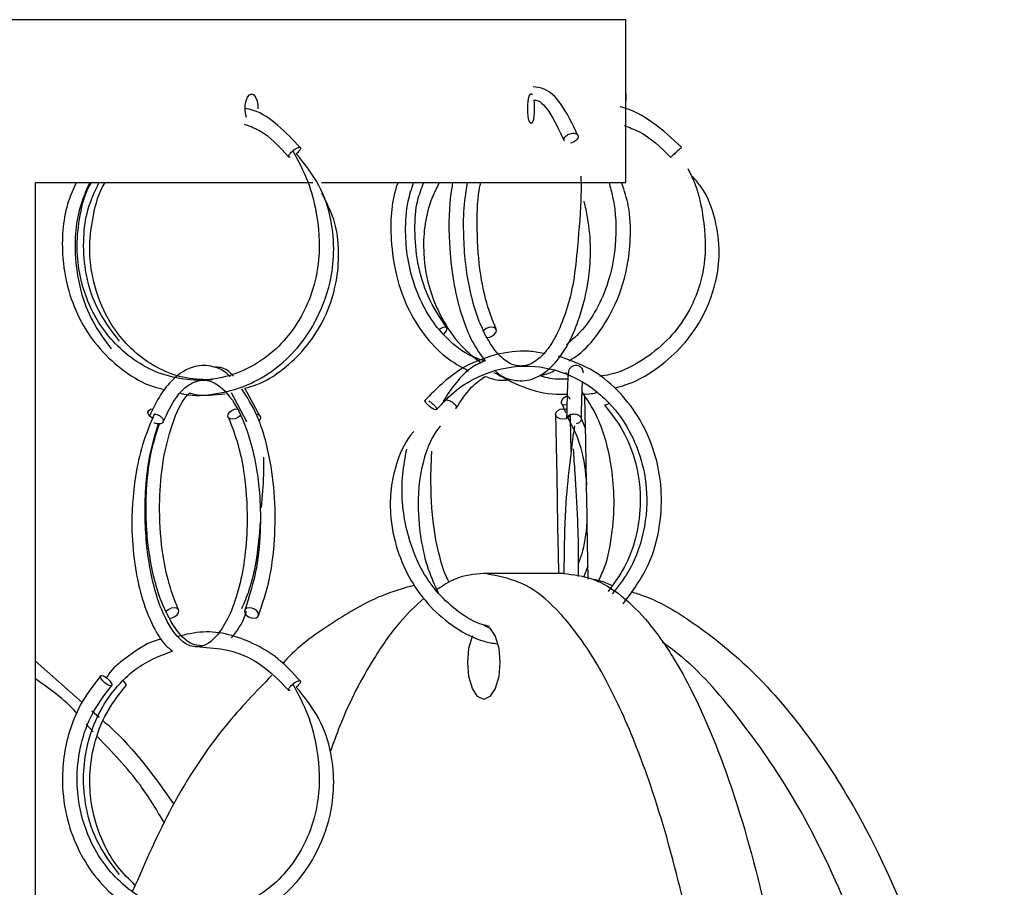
# Model space of a CAD drawing. Header units: millimetres. Extents: x 331 to 1634, y 417 to 1709.
# Tile 142 of 142: x 1522 to 1555, y 988 to 1017. Entities that reach past the tile are written whole.
import ezdxf

# ---------------------------------------------------------------- set-up
doc = ezdxf.new("R2010")
doc.units = ezdxf.units.MM

msp = doc.modelspace()

# ---------------------------------------------------------------- linework, layer by layer
at = {"color": 7, "linetype": 'Continuous', "lineweight": 25}
for p, q in [((1542.453, 1017.164), (1414.953, 1017.164)), ((1542.453, 1014.66), (1542.453, 1017.164)), ((1542.461, 1014.66), (1542.453, 1014.66)), ((1542.453, 1011.664), (1542.453, 1013.66)), ((1522.536, 1011.664), (1531.891, 1011.664)), ((1522.536, 961.664), (1522.536, 1011.664)), ((1532.189, 1011.664), (1542.453, 1011.664)), ((1540.534, 1005.137), (1540.418, 1005.252)), ((1530.122, 1003.777), (1529.604, 1004.731)), ((1529.141, 1004.586), (1529.655, 1003.598)), ((1540.303, 1004.183), (1540.424, 1003.901)), ((1529.658, 1003.594), (1529.653, 1003.618)), ((1540.954, 1003.682), (1541.094, 1003.355)), ((1541.176, 998.723), (1541.021, 998.343)), ((1540.366, 998.474), (1537.663, 998.474)), ((1522.536, 995.511), (1524.113, 994.124)), ((1524.438, 993.838), (1524.686, 993.62)), ((1524.483, 993.127), (1524.251, 993.39))]:
    msp.add_line(p, q, dxfattribs=at)
at = {"color": 7, "linetype": 'Continuous', "lineweight": 25, "flags": 128}
for points in [[(1529.655, 1013.863), (1529.63, 1013.946), (1529.61, 1014.107), (1529.615, 1014.275), (1529.643, 1014.429), (1529.693, 1014.554), (1529.757, 1014.633), (1529.829, 1014.66), (1529.901, 1014.63), (1529.964, 1014.547), (1530.011, 1014.42), (1530.038, 1014.264), (1530.043, 1014.16), (1530.043, 1014.16)], [(1539.346, 1014.44), (1539.356, 1014.374), (1539.366, 1014.212), (1539.364, 1014.045), (1539.349, 1013.89), (1539.325, 1013.766), (1539.292, 1013.686), (1539.255, 1013.66), (1539.218, 1013.69), (1539.186, 1013.773), (1539.161, 1013.899), (1539.147, 1014.055), (1539.144, 1014.16), (1539.144, 1014.16)], [(1544.005, 1012.552), (1543.975, 1012.526), (1543.966, 1012.52), (1543.973, 1012.527), (1544.002, 1012.555), (1544.038, 1012.589), (1544.089, 1012.636), (1544.149, 1012.691), (1544.209, 1012.745), (1544.26, 1012.791), (1544.298, 1012.824), (1544.328, 1012.85), (1544.337, 1012.856), (1544.337, 1012.856)], [(1536.311, 1006.553), (1536.372, 1006.618), (1536.413, 1006.685), (1536.425, 1006.742), (1536.405, 1006.779), (1536.357, 1006.792), (1536.287, 1006.777), (1536.208, 1006.738), (1536.175, 1006.716)], [(1537.773, 1006.438), (1537.865, 1006.453), (1537.954, 1006.492), (1538.027, 1006.55), (1538.074, 1006.618), (1538.086, 1006.685), (1538.062, 1006.742), (1538.006, 1006.779), (1537.927, 1006.792), (1537.835, 1006.777), (1537.746, 1006.738), (1537.672, 1006.68), (1537.67, 1006.677)], [(1536.054, 1003.999), (1536.042, 1003.996), (1536.006, 1004.003), (1535.945, 1004.031), (1535.891, 1004.065), (1535.829, 1004.112), (1535.769, 1004.167), (1535.721, 1004.221), (1535.69, 1004.267), (1535.678, 1004.3), (1535.685, 1004.326), (1535.708, 1004.331), (1535.708, 1004.331)], [(1540.466, 1004.168), (1540.391, 1004.156), (1540.325, 1004.168), (1540.287, 1004.205), (1540.28, 1004.262), (1540.308, 1004.329), (1540.365, 1004.397), (1540.442, 1004.455), (1540.475, 1004.473)], [(1526.49, 1003.716), (1526.465, 1003.729), (1526.391, 1003.786), (1526.344, 1003.854), (1526.332, 1003.921), (1526.356, 1003.979), (1526.413, 1004.019), (1526.494, 1004.033)], [(1529.443, 1003.795), (1529.44, 1003.792), (1529.366, 1003.734), (1529.277, 1003.694), (1529.186, 1003.68), (1529.106, 1003.692), (1529.05, 1003.729), (1529.026, 1003.786), (1529.038, 1003.854), (1529.085, 1003.921), (1529.158, 1003.979), (1529.248, 1004.019), (1529.339, 1004.033), (1529.339, 1004.033)], [(1540.58, 1003.83), (1540.564, 1003.792), (1540.51, 1003.734), (1540.429, 1003.694), (1540.333, 1003.68), (1540.237, 1003.692), (1540.156, 1003.729), (1540.102, 1003.786), (1540.083, 1003.854), (1540.102, 1003.921), (1540.156, 1003.979), (1540.237, 1004.019), (1540.333, 1004.033), (1540.333, 1004.033)], [(1540.333, 1004.033), (1540.429, 1004.021), (1540.465, 1004.008)], [(1527.057, 996.962), (1527.149, 996.977), (1527.238, 997.016), (1527.311, 997.074), (1527.358, 997.142), (1527.37, 997.209), (1527.346, 997.266), (1527.29, 997.303), (1527.21, 997.316), (1527.119, 997.301), (1527.03, 997.262), (1526.956, 997.204), (1526.954, 997.202)], [(1529.902, 996.962), (1529.983, 996.977), (1530.04, 997.016), (1530.064, 997.074), (1530.052, 997.142), (1530.005, 997.209), (1529.931, 997.266), (1529.841, 997.303), (1529.749, 997.316), (1529.668, 997.301), (1529.611, 997.262), (1529.587, 997.204), (1529.599, 997.136), (1529.646, 997.069), (1529.72, 997.012), (1529.81, 996.975), (1529.902, 996.962)], [(1537.663, 996.724), (1537.87, 996.628), (1538.046, 996.357), (1538.164, 995.952), (1538.205, 995.474)], [(1538.205, 995.474), (1538.164, 994.995), (1538.046, 994.59), (1537.87, 994.319), (1537.663, 994.224), (1537.455, 994.319), (1537.279, 994.59), (1537.162, 994.995), (1537.121, 995.474), (1537.162, 995.952), (1537.279, 996.357), (1537.288, 996.378)], [(1524.76, 995.033), (1524.814, 995.021), (1524.885, 994.984), (1524.961, 994.927), (1525.03, 994.859), (1525.083, 994.792), (1525.11, 994.734), (1525.109, 994.694), (1525.078, 994.68), (1525.024, 994.692), (1524.953, 994.729), (1524.877, 994.786), (1524.808, 994.854), (1524.755, 994.921), (1524.728, 994.979), (1524.729, 995.019), (1524.76, 995.033)], [(1525.584, 994.685), (1525.59, 994.692), (1525.59, 994.729), (1525.561, 994.786), (1525.508, 994.854), (1525.504, 994.858)]]:
    msp.add_lwpolyline(points, dxfattribs=at)
at = {"color": 7, "linetype": 'Continuous', "lineweight": 25}
msp.add_arc((1541.737, 1004.377), 0.217, 268.1933, 313, dxfattribs=at)
for points, knots in [([(1539.144, 1014.16), (1539.146, 1014.216), (1539.148, 1014.328), (1539.167, 1014.478), (1539.196, 1014.592), (1539.231, 1014.655), (1539.264, 1014.67), (1539.281, 1014.642), (1539.287, 1014.633)], [0, 0, 0, 0, 0.181818, 0.363635, 0.545454, 0.727273, 0.909091, 1, 1, 1, 1]), ([(1540.839, 1013.253), (1540.654, 1013.644), (1540.328, 1014.335), (1539.78, 1014.847), (1539.451, 1014.887), (1539.325, 1014.902)], [0, 0, 0, 0, 0.445504, 0.78901, 1, 1, 1, 1]), ([(1542.453, 1013.66), (1542.453, 1013.661), (1542.453, 1013.662), (1542.453, 1013.675), (1542.453, 1013.7), (1542.453, 1013.741), (1542.453, 1013.825), (1542.452, 1013.963), (1542.452, 1014.16), (1542.452, 1014.356), (1542.453, 1014.495), (1542.453, 1014.578), (1542.453, 1014.624), (1542.453, 1014.654), (1542.453, 1014.658), (1542.453, 1014.66)], [0, 0, 0, 0, 0.0419515, 0.0835384, 0.1254899, 0.1881228, 0.2507558, 0.3753518, 0.4999452, 0.6245884, 0.7493356, 0.8120305, 0.8747254, 0.9373627, 1, 1, 1, 1]), ([(1542.453, 1014.66), (1542.453, 1014.652), (1542.453, 1014.636), (1542.453, 1014.545), (1542.453, 1014.461), (1542.453, 1014.433)], [0, 0, 0, 0, 0.399987, 0.799948, 1, 1, 1, 1]), ([(1539.346, 1014.44), (1539.35, 1014.441), (1539.527, 1014.481), (1539.917, 1014.06), (1540.21, 1013.426), (1540.372, 1013.074)], [0, 0, 0, 0, 0.008891, 0.4509, 1, 1, 1, 1]), ([(1531.469, 1012.847), (1531.226, 1013.102), (1530.754, 1013.599), (1530.107, 1014.069), (1529.701, 1014.149), (1529.609, 1014.167)], [0, 0, 0, 0, 0.449796, 0.874989, 1, 1, 1, 1]), ([(1544.337, 1012.856), (1544.019, 1013.15), (1543.412, 1013.713), (1542.659, 1014.13), (1542.268, 1014.221), (1542.262, 1014.222)], [0, 0, 0, 0, 0.519738, 0.992486, 1, 1, 1, 1]), ([(1529.582, 1013.643), (1529.75, 1013.58), (1530.33, 1013.362), (1530.771, 1012.875), (1531.083, 1012.529)], [0, 0, 0, 0, 0.290699, 1, 1, 1, 1]), ([(1542.397, 1013.589), (1542.566, 1013.529), (1543.171, 1013.312), (1543.633, 1012.852), (1543.966, 1012.52)], [0, 0, 0, 0, 0.278749, 1, 1, 1, 1]), ([(1540.375, 1013.07), (1540.37, 1013.084), (1540.36, 1013.113), (1540.375, 1013.167), (1540.413, 1013.221), (1540.468, 1013.267), (1540.538, 1013.304), (1540.613, 1013.328), (1540.663, 1013.33), (1540.685, 1013.331)], [0, 0, 0, 0, 0.128947, 0.280235, 0.431522, 0.57505, 0.705201, 0.869839, 1, 1, 1, 1]), ([(1540.685, 1013.331), (1540.706, 1013.33), (1540.753, 1013.326), (1540.805, 1013.301), (1540.839, 1013.262), (1540.849, 1013.215), (1540.836, 1013.16), (1540.797, 1013.106), (1540.742, 1013.06), (1540.672, 1013.022), (1540.62, 1013.009), (1540.591, 1013.001)], [0, 0, 0, 0, 0.099407, 0.225145, 0.324546, 0.434162, 0.549704, 0.665246, 0.774862, 0.874262, 1, 1, 1, 1]), ([(1531.218, 1012.739), (1531.4, 1012.4), (1531.739, 1011.765), (1532.075, 1010.515), (1532.166, 1009.225), (1531.904, 1007.975), (1531.462, 1007.009), (1530.852, 1006.204), (1530.083, 1005.567), (1529.197, 1005.146), (1528.248, 1004.962), (1527.286, 1005.032), (1526.37, 1005.343), (1525.567, 1005.868), (1524.91, 1006.549), (1524.344, 1007.461), (1524.008, 1008.484), (1523.907, 1009.584), (1524.031, 1010.599), (1524.21, 1011.34), (1524.421, 1011.657), (1524.425, 1011.664)], [0, 0, 0, 0, 0.059959, 0.112017, 0.194891, 0.252934, 0.304349, 0.356993, 0.410492, 0.464001, 0.517486, 0.57097, 0.624465, 0.676911, 0.726197, 0.774098, 0.84303, 0.88801, 0.939916, 0.998722, 1, 1, 1, 1]), ([(1527.43, 1004.556), (1527.472, 1004.545), (1527.864, 1004.444), (1528.642, 1004.512), (1529.683, 1004.787), (1530.614, 1005.328), (1531.379, 1006.049), (1532.056, 1007.023), (1532.481, 1008.139), (1532.635, 1009.341), (1532.538, 1010.458), (1532.147, 1011.644), (1531.613, 1012.296), (1531.334, 1012.636)], [0, 0, 0, 0, 0.011812, 0.109773, 0.207724, 0.303659, 0.393701, 0.481108, 0.606596, 0.688128, 0.781491, 0.88583, 1, 1, 1, 1]), ([(1531.128, 1012.523), (1531.122, 1012.521), (1531.102, 1012.518), (1531.081, 1012.526), (1531.072, 1012.55), (1531.085, 1012.589), (1531.115, 1012.636), (1531.161, 1012.689), (1531.2, 1012.723), (1531.219, 1012.739)], [0, 0, 0, 0, 0.070808, 0.212423, 0.391549, 0.533154, 0.689312, 0.853913, 1, 1, 1, 1]), ([(1531.443, 1012.856), (1531.452, 1012.854), (1531.473, 1012.85), (1531.48, 1012.825), (1531.467, 1012.786), (1531.437, 1012.739), (1531.391, 1012.685), (1531.35, 1012.65), (1531.33, 1012.633)], [0, 0, 0, 0, 0.150902, 0.341773, 0.492664, 0.659062, 0.834457, 1, 1, 1, 1]), ([(1544.119, 1012.653), (1544.111, 1012.645), (1544.092, 1012.629), (1544.077, 1012.615), (1544.068, 1012.607)], [0, 0, 0, 0, 0.469898, 1, 1, 1, 1]), ([(1544.541, 1012.141), (1544.618, 1011.992), (1544.854, 1011.538), (1545.086, 1010.502), (1545.2, 1009.226), (1544.914, 1007.976), (1544.433, 1007.015), (1543.763, 1006.206), (1542.911, 1005.58), (1542.157, 1005.212), (1541.692, 1005.144), (1541.577, 1005.127)], [0, 0, 0, 0, 0.05674, 0.173401, 0.358263, 0.487968, 0.603003, 0.72086, 0.840712, 0.960658, 1, 1, 1, 1]), ([(1523.905, 1011.664), (1523.815, 1011.459), (1523.49, 1010.717), (1523.38, 1009.43), (1523.603, 1008.046), (1524.048, 1006.953), (1524.686, 1006.018), (1525.52, 1005.277), (1526.284, 1004.818), (1526.771, 1004.714), (1526.905, 1004.685)], [0, 0, 0, 0, 0.077436, 0.280596, 0.424395, 0.552045, 0.682877, 0.816043, 0.949375, 1, 1, 1, 1]), ([(1524.365, 1011.664), (1524.273, 1011.46), (1523.936, 1010.719), (1523.808, 1009.432), (1524.013, 1008.051), (1524.431, 1006.947), (1524.867, 1006.357), (1525.088, 1006.059)], [0, 0, 0, 0, 0.11304, 0.410669, 0.621331, 0.808335, 1, 1, 1, 1]), ([(1525.373, 1006.309), (1525.089, 1006.686), (1524.555, 1007.393), (1524.191, 1008.644), (1524.133, 1009.755), (1524.266, 1010.78), (1524.536, 1011.36), (1524.677, 1011.664)], [0, 0, 0, 0, 0.250759, 0.47169, 0.662704, 0.823625, 1, 1, 1, 1]), ([(1528.513, 1005.008), (1528.216, 1005.013), (1527.604, 1005.025), (1526.72, 1005.345), (1525.933, 1005.866), (1525.292, 1006.548), (1524.742, 1007.458), (1524.422, 1008.481), (1524.337, 1009.582), (1524.477, 1010.597), (1524.667, 1011.338), (1524.884, 1011.656), (1524.889, 1011.664)], [0, 0, 0, 0, 0.105642, 0.217126, 0.326425, 0.429139, 0.528967, 0.672621, 0.766356, 0.874522, 0.997066, 1, 1, 1, 1]), ([(1534.762, 1011.664), (1534.744, 1011.613), (1534.534, 1011.022), (1534.484, 1009.902), (1534.675, 1008.528), (1535.067, 1007.434), (1535.629, 1006.508), (1536.331, 1005.757), (1536.886, 1005.454), (1537.151, 1005.31)], [0, 0, 0, 0, 0.021659, 0.25267, 0.416163, 0.561351, 0.710266, 0.86198, 1, 1, 1, 1]), ([(1537.713, 1005.637), (1537.523, 1005.7), (1537.073, 1005.851), (1536.453, 1006.343), (1535.881, 1007.016), (1535.387, 1007.93), (1535.086, 1008.958), (1535.003, 1010.056), (1535.055, 1010.935), (1535.225, 1011.457), (1535.292, 1011.664)], [0, 0, 0, 0, 0.097959, 0.233195, 0.360399, 0.484122, 0.66224, 0.778477, 0.912598, 1, 1, 1, 1]), ([(1536.413, 1006.772), (1536.186, 1007.111), (1535.749, 1007.761), (1535.406, 1008.929), (1535.318, 1010.031), (1535.367, 1010.973), (1535.56, 1011.466), (1535.637, 1011.664)], [0, 0, 0, 0, 0.2495779, 0.478686, 0.6872101, 0.8749805, 1, 1, 1, 1]), ([(1536.159, 1011.664), (1536.059, 1011.461), (1535.692, 1010.719), (1535.562, 1009.432), (1535.796, 1008.042), (1536.286, 1006.954), (1536.877, 1006.118), (1537.379, 1005.733), (1537.575, 1005.584)], [0, 0, 0, 0, 0.100252, 0.365783, 0.553752, 0.720559, 0.891422, 1, 1, 1, 1]), ([(1536.611, 1011.664), (1536.596, 1011.587), (1536.48, 1010.958), (1536.467, 1009.782), (1536.61, 1008.357), (1536.883, 1007.214), (1537.245, 1006.285), (1537.559, 1005.851), (1537.704, 1005.651)], [0, 0, 0, 0, 0.036401, 0.298624, 0.487775, 0.662696, 0.844356, 1, 1, 1, 1]), ([(1540.94, 1011.88), (1540.942, 1011.681), (1540.952, 1010.932), (1540.834, 1009.672), (1540.718, 1008.365), (1540.467, 1007.356), (1540.156, 1006.563), (1539.796, 1005.984), (1539.42, 1005.616), (1539, 1005.432), (1538.539, 1005.518), (1538.05, 1005.926), (1537.593, 1006.691), (1537.226, 1007.806), (1537.031, 1008.896), (1536.97, 1010.047), (1536.989, 1010.94), (1537.079, 1011.465), (1537.113, 1011.664)], [0, 0, 0, 0, 0.0355794, 0.1338089, 0.2023657, 0.2621063, 0.3219192, 0.3791853, 0.4317807, 0.4900356, 0.5595637, 0.6233246, 0.7149644, 0.7716753, 0.8532379, 0.9049724, 0.963881, 1, 1, 1, 1]), ([(1538.077, 1006.72), (1537.95, 1007.048), (1537.717, 1007.651), (1537.485, 1008.878), (1537.421, 1010.179), (1537.452, 1011.215), (1537.552, 1011.624), (1537.562, 1011.664)], [0, 0, 0, 0, 0.241381, 0.443775, 0.729184, 0.973985, 1, 1, 1, 1]), ([(1541.887, 1011.664), (1541.931, 1011.506), (1542.12, 1010.828), (1542.155, 1009.696), (1541.931, 1008.445), (1541.539, 1007.481), (1541.05, 1006.711), (1540.638, 1006.354), (1540.451, 1006.193)], [0, 0, 0, 0, 0.080125, 0.344412, 0.529684, 0.693697, 0.861502, 1, 1, 1, 1]), ([(1540.543, 1005.654), (1540.647, 1005.718), (1541.013, 1005.942), (1541.524, 1006.541), (1542.121, 1007.501), (1542.497, 1008.621), (1542.633, 1009.814), (1542.597, 1010.8), (1542.406, 1011.393), (1542.325, 1011.645)], [0, 0, 0, 0, 0.061715, 0.216561, 0.36674, 0.582138, 0.721986, 0.882214, 1, 1, 1, 1]), ([(1542.082, 1004.744), (1542.201, 1004.771), (1542.695, 1004.886), (1543.459, 1005.334), (1544.3, 1006.042), (1545.041, 1007.02), (1545.496, 1008.133), (1545.648, 1009.343), (1545.498, 1010.459), (1545.167, 1011.361), (1544.791, 1011.771), (1544.701, 1011.869)], [0, 0, 0, 0, 0.040879, 0.169815, 0.290905, 0.40853, 0.577716, 0.687953, 0.814399, 0.955458, 1, 1, 1, 1]), ([(1529.604, 1004.731), (1529.728, 1004.763), (1530.19, 1004.881), (1530.892, 1005.338), (1531.645, 1006.048), (1532.307, 1007.027), (1532.696, 1008.135), (1532.799, 1009.339), (1532.673, 1010.392), (1532.346, 1011.018), (1532.195, 1011.308)], [0, 0, 0, 0, 0.050588, 0.189003, 0.318916, 0.445044, 0.626763, 0.745487, 0.882088, 1, 1, 1, 1]), ([(1538.055, 1005.312), (1538.082, 1005.286), (1538.264, 1005.111), (1538.689, 1004.96), (1539.279, 1004.97), (1539.99, 1005.401), (1540.541, 1006.193), (1540.899, 1007.114), (1541.118, 1007.907), (1541.258, 1008.733), (1541.276, 1009.714), (1541.178, 1010.508), (1541.07, 1010.943), (1541.047, 1011.037)], [0, 0, 0, 0, 0.017485, 0.116165, 0.238507, 0.354797, 0.522949, 0.626163, 0.69367, 0.774486, 0.867456, 0.971388, 1, 1, 1, 1]), ([(1539.678, 1005.902), (1539.511, 1005.931), (1538.972, 1006.024), (1537.989, 1005.878), (1536.742, 1005.388), (1536.051, 1004.694), (1535.684, 1004.325)], [0, 0, 0, 0, 0.114694, 0.370188, 0.665438, 1, 1, 1, 1]), ([(1537.704, 1005.651), (1537.543, 1005.581), (1536.998, 1005.343), (1536.582, 1004.725), (1536.288, 1004.289)], [0, 0, 0, 0, 0.294144, 1, 1, 1, 1]), ([(1542.366, 997.446), (1542.675, 997.866), (1543.255, 998.654), (1543.634, 1000.039), (1543.686, 1001.268), (1543.482, 1002.492), (1543.016, 1003.617), (1542.274, 1004.6), (1541.357, 1005.388), (1540.598, 1005.662), (1540.181, 1005.813)], [0, 0, 0, 0, 0.153954, 0.289126, 0.405531, 0.503124, 0.641983, 0.752333, 0.86432, 1, 1, 1, 1]), ([(1529.103, 1005.11), (1529.053, 1005.161), (1528.873, 1005.343), (1528.462, 1005.496), (1527.856, 1005.519), (1527.248, 1005.141), (1526.73, 1004.516), (1526.501, 1004.035), (1526.382, 1003.785)], [0, 0, 0, 0, 0.056283, 0.203266, 0.410159, 0.676201, 0.831373, 1, 1, 1, 1]), ([(1529.222, 1005.133), (1529.143, 1005.214), (1528.937, 1005.425), (1528.701, 1005.433), (1528.556, 1005.438)], [0, 0, 0, 0, 0.381979, 1, 1, 1, 1]), ([(1536.066, 1004.003), (1536.287, 1004.238), (1536.715, 1004.694), (1537.707, 1005.279), (1538.968, 1005.572), (1540.291, 1005.336), (1541.232, 1004.828), (1542.022, 1004.14), (1542.637, 1003.265), (1543.075, 1002.09), (1543.228, 1000.757), (1543.001, 999.5), (1542.544, 998.479), (1542.183, 998.02), (1541.997, 997.783)], [0, 0, 0, 0, 0.070769, 0.137524, 0.258552, 0.363083, 0.443254, 0.499308, 0.595597, 0.670312, 0.76256, 0.872268, 0.933939, 1, 1, 1, 1]), ([(1539.541, 1005.158), (1539.71, 1005.19), (1539.897, 1005.226), (1540.061, 1005.336), (1540.077, 1005.348)], [0, 0, 0, 0, 0.898783, 1, 1, 1, 1]), ([(1541.021, 1005.247), (1541.018, 1005.273), (1541.014, 1005.322), (1540.982, 1005.387), (1540.939, 1005.435), (1540.881, 1005.476), (1540.808, 1005.498), (1540.732, 1005.497), (1540.655, 1005.474), (1540.582, 1005.419), (1540.526, 1005.335), (1540.519, 1005.269), (1540.515, 1005.235)], [0, 0, 0, 0, 0.0861771, 0.1668482, 0.2398576, 0.3045927, 0.4116845, 0.5029603, 0.6077398, 0.7288668, 0.8618898, 1, 1, 1, 1]), ([(1526.843, 1003.591), (1526.987, 1003.89), (1527.245, 1004.427), (1527.727, 1004.896), (1528.203, 1005.053), (1528.759, 1004.861), (1529.326, 1004.198), (1529.756, 1003.129), (1529.991, 1002.091), (1530.113, 1001.097), (1530.143, 999.959), (1530.018, 998.525), (1529.745, 997.692), (1529.595, 997.236)], [0, 0, 0, 0, 0.095244, 0.170827, 0.264991, 0.345673, 0.467534, 0.571914, 0.647231, 0.703794, 0.781562, 0.880363, 1, 1, 1, 1]), ([(1536.72, 1004.038), (1536.889, 1004.298), (1537.184, 1004.751), (1537.552, 1005.015), (1537.708, 1005.127)], [0, 0, 0, 0, 0.574781, 1, 1, 1, 1]), ([(1537.708, 1005.127), (1537.857, 1005.073), (1538.121, 1004.975), (1538.394, 1004.998), (1538.513, 1005.008)], [0, 0, 0, 0, 0.563885, 1, 1, 1, 1]), ([(1538.003, 1005.259), (1538.319, 1005.087), (1538.979, 1004.728), (1539.846, 1004.507), (1540.357, 1004.526), (1540.477, 1004.53)], [0, 0, 0, 0, 0.412753, 0.86318, 1, 1, 1, 1]), ([(1540.497, 1005.029), (1540.268, 1005.025), (1539.94, 1005.02), (1539.633, 1005.126), (1539.541, 1005.158)], [0, 0, 0, 0, 0.700927, 1, 1, 1, 1]), ([(1540.518, 1005.265), (1540.513, 1005.234), (1540.502, 1005.172), (1540.486, 1004.842), (1540.47, 1004.363), (1540.46, 1003.917), (1540.454, 1003.694)], [0, 0, 0, 0, 0.250305, 0.500426, 0.750312, 1, 1, 1, 1]), ([(1530.056, 997.042), (1530.195, 997.449), (1530.44, 998.169), (1530.617, 999.509), (1530.642, 1000.866), (1530.466, 1002.396), (1530.09, 1003.782), (1529.676, 1004.423), (1529.496, 1004.7)], [0, 0, 0, 0, 0.177634, 0.313792, 0.473557, 0.635753, 0.8421, 1, 1, 1, 1]), ([(1540.954, 1003.682), (1540.959, 1003.9), (1540.97, 1004.338), (1540.982, 1004.737), (1540.989, 1004.869), (1540.991, 1004.904)], [0, 0, 0, 0, 0.422421, 0.844466, 1, 1, 1, 1]), ([(1527.361, 997.244), (1527.233, 997.572), (1527, 998.176), (1526.771, 999.399), (1526.691, 1000.72), (1526.802, 1002.229), (1527.113, 1003.517), (1527.483, 1004.312), (1527.687, 1004.523), (1527.728, 1004.564)], [0, 0, 0, 0, 0.147818, 0.27176, 0.446539, 0.596451, 0.793128, 0.959287, 1, 1, 1, 1]), ([(1527.728, 1004.564), (1527.78, 1004.55), (1528.172, 1004.445), (1528.579, 1004.497), (1528.932, 1004.542)], [0, 0, 0, 0, 0.1327387, 1, 1, 1, 1]), ([(1535.805, 1004.296), (1535.823, 1004.285), (1535.861, 1004.262), (1535.923, 1004.215), (1535.983, 1004.16), (1536.03, 1004.107), (1536.056, 1004.072), (1536.06, 1004.059), (1536.061, 1004.059)], [0, 0, 0, 0, 0.179079, 0.376563, 0.584723, 0.792884, 0.990367, 1, 1, 1, 1]), ([(1536.388, 1004.331), (1536.407, 1004.33), (1536.451, 1004.326), (1536.522, 1004.301), (1536.593, 1004.262), (1536.653, 1004.215), (1536.701, 1004.16), (1536.728, 1004.106), (1536.732, 1004.061), (1536.72, 1004.04), (1536.714, 1004.031)], [0, 0, 0, 0, 0.1152186, 0.2609559, 0.3761662, 0.5032172, 0.6371369, 0.7710566, 0.8981076, 1, 1, 1, 1]), ([(1540.475, 1004.485), (1540.484, 1004.477), (1540.519, 1004.443), (1540.548, 1004.391), (1540.569, 1004.352)], [0, 0, 0, 0, 0.233073, 1, 1, 1, 1]), ([(1540.977, 1004.537), (1541.085, 1004.531), (1541.254, 1004.521), (1541.415, 1004.57), (1541.473, 1004.588)], [0, 0, 0, 0, 0.635487, 1, 1, 1, 1]), ([(1541.514, 998.181), (1541.588, 998.334), (1541.83, 998.835), (1542.018, 999.852), (1542.085, 1001.055), (1541.948, 1002.413), (1541.599, 1003.672), (1541.148, 1004.35), (1540.979, 1004.602)], [0, 0, 0, 0, 0.082678, 0.270142, 0.440513, 0.593834, 0.848525, 1, 1, 1, 1]), ([(1541.184, 998.283), (1541.178, 998.607), (1541.165, 999.332), (1541.144, 1000.612), (1541.12, 1002.003), (1541.096, 1003.297), (1541.077, 1004.194), (1541.065, 1004.474), (1541.063, 1004.539)], [0, 0, 0, 0, 0.149148, 0.333773, 0.526668, 0.727915, 0.937505, 1, 1, 1, 1]), ([(1541.73, 1004.16), (1541.953, 1003.877), (1542.375, 1003.341), (1542.842, 1002.188), (1543.009, 1000.915), (1542.815, 999.661), (1542.441, 998.665), (1542.051, 998.136), (1541.854, 997.868)], [0, 0, 0, 0, 0.161083, 0.304645, 0.538053, 0.703306, 0.849913, 1, 1, 1, 1]), ([(1526.543, 1003.855), (1526.403, 1003.519), (1526.139, 1002.884), (1525.843, 1001.534), (1525.744, 1000.078), (1525.882, 998.667), (1526.134, 997.557), (1526.485, 996.684), (1526.837, 996.112), (1527.081, 995.914), (1527.161, 995.85)], [0, 0, 0, 0, 0.13191, 0.249409, 0.439643, 0.575707, 0.699968, 0.827395, 0.943635, 1, 1, 1, 1]), ([(1529.047, 1003.732), (1529.159, 1003.448), (1529.371, 1002.907), (1529.614, 1001.732), (1529.711, 1000.408), (1529.623, 999.068), (1529.421, 997.986), (1529.124, 997.106), (1528.68, 996.335), (1528.204, 995.965), (1527.708, 996.006), (1527.267, 996.349), (1526.837, 997.055), (1526.489, 998.123), (1526.297, 999.201), (1526.221, 1000.343), (1526.243, 1001.391), (1526.376, 1002.521), (1526.577, 1003.176), (1526.683, 1003.52)], [0, 0, 0, 0, 0.053365, 0.101331, 0.180544, 0.238398, 0.291906, 0.349303, 0.401628, 0.484379, 0.541719, 0.59588, 0.673693, 0.721849, 0.790867, 0.834419, 0.883794, 0.938971, 1, 1, 1, 1]), ([(1529.969, 1003.856), (1529.99, 1003.854), (1530.037, 1003.85), (1530.089, 1003.825), (1530.122, 1003.786), (1530.134, 1003.739), (1530.119, 1003.685), (1530.092, 1003.642), (1530.066, 1003.621), (1530.061, 1003.617)], [0, 0, 0, 0, 0.142481, 0.322702, 0.465172, 0.622285, 0.787892, 0.953499, 1, 1, 1, 1]), ([(1540.083, 1003.849), (1540.093, 1003.396), (1540.11, 1002.575), (1540.139, 1000.938), (1540.157, 999.557), (1540.18, 998.727), (1540.186, 998.474)], [0, 0, 0, 0, 0.299352, 0.541619, 0.860451, 1, 1, 1, 1]), ([(1540.455, 1003.694), (1540.457, 1003.711), (1540.462, 1003.746), (1540.5, 1003.791), (1540.556, 1003.828), (1540.627, 1003.852), (1540.68, 1003.855), (1540.704, 1003.856)], [0, 0, 0, 0, 0.201634, 0.403203, 0.585987, 0.817203, 1, 1, 1, 1]), ([(1540.5, 1003.722), (1540.666, 1003.399), (1541.001, 1002.742), (1541.086, 1001.904), (1541.129, 1001.479)], [0, 0, 0, 0, 0.4928944, 1, 1, 1, 1]), ([(1540.609, 1002.586), (1540.606, 1002.737), (1540.598, 1003.213), (1540.589, 1003.6), (1540.583, 1003.864)], [0, 0, 0, 0, 0.3185, 1, 1, 1, 1]), ([(1540.953, 1003.679), (1540.95, 1003.663), (1540.945, 1003.629), (1540.908, 1003.584), (1540.852, 1003.546), (1540.802, 1003.533), (1540.774, 1003.526)], [0, 0, 0, 0, 0.237992, 0.487513, 0.71378, 1, 1, 1, 1]), ([(1528.154, 996.034), (1528.041, 996.041), (1527.775, 996.059), (1527.334, 996.46), (1526.877, 997.213), (1526.51, 998.331), (1526.316, 999.418), (1526.251, 1000.574), (1526.292, 1001.632), (1526.438, 1002.683), (1526.633, 1003.255), (1526.724, 1003.523)], [0, 0, 0, 0, 0.082853, 0.19353, 0.352599, 0.451039, 0.592616, 0.682417, 0.784671, 0.899289, 1, 1, 1, 1]), ([(1526.841, 1003.588), (1526.841, 1003.587), (1526.838, 1003.572), (1526.81, 1003.547), (1526.76, 1003.524), (1526.694, 1003.518), (1526.621, 1003.525), (1526.571, 1003.545), (1526.543, 1003.555)], [0, 0, 0, 0, 0.013985, 0.192285, 0.41783, 0.596143, 0.774456, 1, 1, 1, 1]), ([(1536.193, 1003.444), (1536.189, 1003.44), (1536.085, 1003.334), (1535.903, 1003.042), (1535.575, 1002.255), (1535.392, 1001.073), (1535.504, 999.713), (1535.744, 998.638), (1536.003, 998.084), (1536.122, 997.829)], [0, 0, 0, 0, 0.0032381, 0.0867366, 0.165556, 0.4376925, 0.6590471, 0.8428516, 1, 1, 1, 1]), ([(1540.72, 1003.456), (1540.703, 1003.336), (1540.655, 1002.99), (1540.554, 1002.126), (1540.393, 1000.731), (1540.378, 999.4), (1540.364, 998.656), (1540.36, 998.474)], [0, 0, 0, 0, 0.088354, 0.253886, 0.530826, 0.884864, 1, 1, 1, 1]), ([(1535.303, 1003.264), (1535.295, 1003.256), (1535.047, 1002.998), (1534.725, 1002.321), (1534.51, 1001.381), (1534.491, 1000.349), (1534.698, 999.291), (1535.173, 998.221), (1535.837, 997.322), (1536.685, 996.622), (1537.472, 996.201), (1537.972, 996.122), (1538.121, 996.098)], [0, 0, 0, 0, 0.003896, 0.121583, 0.225631, 0.315034, 0.450959, 0.571441, 0.694954, 0.820644, 0.946508, 1, 1, 1, 1]), ([(1537.853, 996.682), (1537.744, 996.71), (1537.336, 996.814), (1536.713, 997.222), (1536.043, 997.857), (1535.452, 998.738), (1534.959, 1000.07), (1534.842, 1001.485), (1535.01, 1002.388), (1535.062, 1002.667)], [0, 0, 0, 0, 0.0505327, 0.189266, 0.3196378, 0.4463248, 0.6285836, 0.885222, 1, 1, 1, 1]), ([(1540.604, 1002.869), (1540.604, 1002.85), (1540.606, 1002.769), (1540.608, 1002.665), (1540.609, 1002.585)], [0, 0, 0, 0, 0.2284439, 1, 1, 1, 1]), ([(1540.856, 998.376), (1540.859, 998.569), (1540.868, 999.163), (1540.839, 1000.367), (1540.754, 1001.69), (1540.707, 1002.413), (1540.69, 1002.68)], [0, 0, 0, 0, 0.139253, 0.430528, 0.789441, 1, 1, 1, 1]), ([(1530.224, 1002.404), (1530.227, 1002.205), (1530.236, 1001.664), (1530.183, 1001.076), (1530.15, 1000.704)], [0, 0, 0, 0, 0.3679447, 1, 1, 1, 1]), ([(1536.494, 998.169), (1536.493, 998.17), (1536.36, 998.407), (1536.142, 999.085), (1535.894, 1000.382), (1535.865, 1001.636), (1535.899, 1002.404), (1535.908, 1002.605)], [0, 0, 0, 0, 0.001584, 0.212041, 0.486565, 0.865909, 1, 1, 1, 1]), ([(1541.143, 1000.666), (1541.141, 1000.456), (1541.136, 999.876), (1541.018, 999.245), (1540.88, 998.888), (1540.861, 998.839)], [0, 0, 0, 0, 0.328342, 0.90844, 1, 1, 1, 1]), ([(1530.117, 1000.219), (1530.113, 1000.159), (1530.081, 999.687), (1529.997, 998.894), (1529.773, 997.936), (1529.577, 997.479), (1529.491, 997.278)], [0, 0, 0, 0, 0.0545453, 0.4240119, 0.7459667, 1, 1, 1, 1]), ([(1537.663, 998.474), (1537.337, 998.448), (1536.799, 998.406), (1536.284, 998.061), (1536.081, 997.925)], [0, 0, 0, 0, 0.607071, 1, 1, 1, 1]), ([(1546.089, 961.664), (1546.114, 961.917), (1546.372, 964.474), (1546.376, 968.754), (1546.219, 974.301), (1545.827, 979.032), (1545.218, 983.513), (1544.385, 987.67), (1543.417, 991.097), (1542.345, 993.848), (1541.313, 995.793), (1540.252, 997.175), (1539.07, 998.224), (1538.181, 998.382), (1537.663, 998.474)], [0, 0, 0, 0, 0.016809, 0.169388, 0.272643, 0.376188, 0.479321, 0.575188, 0.670931, 0.742116, 0.813199, 0.868196, 0.923138, 1, 1, 1, 1]), ([(1540.366, 998.474), (1540.695, 998.435), (1541.355, 998.357), (1542.32, 997.763), (1543.236, 996.846), (1544.24, 995.417), (1545.267, 993.363), (1546.401, 990.241), (1547.42, 986.259), (1548.342, 980.863), (1548.955, 974.542), (1549.081, 968.211), (1548.99, 963.896), (1548.826, 961.995), (1548.797, 961.664)], [0, 0, 0, 0, 0.049006, 0.0980324, 0.1476408, 0.1972859, 0.273034, 0.3489034, 0.4592921, 0.569858, 0.7223343, 0.8749246, 0.9781872, 1, 1, 1, 1]), ([(1535.329, 998.08), (1534.952, 997.971), (1533.993, 997.695), (1532.554, 996.819), (1531.428, 996.048), (1530.922, 995.486), (1530.875, 995.434)], [0, 0, 0, 0, 0.2337739, 0.5940286, 0.9620218, 1, 1, 1, 1]), ([(1541.349, 998.278), (1541.35, 998.278), (1541.569, 998.254), (1541.779, 998.162), (1541.988, 998.069)], [0, 0, 0, 0, 0.0017251, 1, 1, 1, 1]), ([(1535.652, 997.644), (1535.368, 997.385), (1534.77, 996.839), (1533.803, 995.412), (1533.012, 993.948), (1532.589, 992.754), (1532.484, 992.458)], [0, 0, 0, 0, 0.232676, 0.489953, 0.873405, 1, 1, 1, 1]), ([(1542.629, 997.859), (1542.779, 997.813), (1543.513, 997.587), (1544.746, 996.827), (1546.56, 995.425), (1548.409, 993.36), (1550.452, 990.242), (1552.288, 986.259), (1553.949, 980.863), (1555.054, 974.542), (1555.282, 968.211), (1555.117, 963.896), (1554.822, 961.995), (1554.77, 961.664)], [0, 0, 0, 0, 0.013868, 0.068105, 0.122383, 0.205199, 0.288148, 0.408838, 0.529721, 0.696425, 0.863254, 0.976152, 1, 1, 1, 1]), ([(1529.155, 996.3), (1529.332, 996.528), (1529.526, 996.776), (1529.646, 997.165), (1529.656, 997.198)], [0, 0, 0, 0, 0.915303, 1, 1, 1, 1]), ([(1531.469, 994.847), (1531.228, 995.109), (1530.759, 995.621), (1529.667, 996.265), (1528.469, 996.614), (1527.614, 996.414), (1527.328, 996.347)], [0, 0, 0, 0, 0.220818, 0.429557, 0.808638, 1, 1, 1, 1]), ([(1526.796, 996.255), (1526.768, 996.25), (1526.359, 996.184), (1525.773, 995.748), (1525.161, 995.311), (1524.964, 995.012), (1524.925, 994.953)], [0, 0, 0, 0, 0.038012, 0.552492, 0.911871, 1, 1, 1, 1]), ([(1528.073, 995.993), (1528.39, 995.974), (1529.085, 995.933), (1530.164, 995.471), (1530.764, 994.856), (1531.083, 994.529)], [0, 0, 0, 0, 0.2810943, 0.6173292, 1, 1, 1, 1]), ([(1552.889, 961.664), (1552.935, 961.917), (1553.4, 964.474), (1553.406, 968.754), (1553.124, 974.301), (1552.418, 979.032), (1551.32, 983.514), (1549.818, 987.667), (1548.079, 991.105), (1546.134, 993.825), (1544.706, 995.435), (1543.813, 996.063), (1543.675, 996.16)], [0, 0, 0, 0, 0.020345, 0.205016, 0.329989, 0.455314, 0.580139, 0.69617, 0.812052, 0.89821, 0.984244, 1, 1, 1, 1]), ([(1525.373, 988.309), (1525.089, 988.686), (1524.554, 989.394), (1524.193, 990.643), (1524.128, 991.757), (1524.297, 992.876), (1524.707, 993.904), (1525.364, 994.788), (1526.158, 995.481), (1526.808, 995.72), (1527.161, 995.85)], [0, 0, 0, 0, 0.153459, 0.288664, 0.40556, 0.504039, 0.645535, 0.756882, 0.868056, 1, 1, 1, 1]), ([(1524.737, 995.027), (1524.495, 994.712), (1524.037, 994.117), (1523.538, 992.84), (1523.373, 991.435), (1523.604, 990.045), (1524.048, 988.954), (1524.686, 988.018), (1525.52, 987.277), (1526.284, 986.818), (1526.771, 986.714), (1526.905, 986.685)], [0, 0, 0, 0, 0.118198, 0.223456, 0.39446, 0.515499, 0.622946, 0.73307, 0.845159, 0.957388, 1, 1, 1, 1]), ([(1530.513, 995.039), (1529.981, 994.488), (1528.724, 993.188), (1527.115, 990.731), (1526.237, 988.721), (1525.814, 987.752)], [0, 0, 0, 0, 0.275626, 0.650649, 1, 1, 1, 1]), ([(1523.938, 993.745), (1523.925, 993.759), (1523.521, 994.219), (1523.021, 994.574), (1522.536, 994.917)], [0, 0, 0, 0, 0.031595, 1, 1, 1, 1]), ([(1531.218, 994.739), (1531.4, 994.4), (1531.739, 993.765), (1532.075, 992.515), (1532.166, 991.225), (1531.904, 989.975), (1531.462, 989.009), (1530.852, 988.204), (1530.083, 987.567), (1529.197, 987.146), (1528.248, 986.962), (1527.286, 987.032), (1526.37, 987.343), (1525.567, 987.868), (1524.91, 988.549), (1524.344, 989.461), (1524.007, 990.484), (1523.91, 991.582), (1524.017, 992.609), (1524.377, 993.721), (1524.851, 994.353), (1525.101, 994.686)], [0, 0, 0, 0, 0.05633, 0.105238, 0.183097, 0.237628, 0.285931, 0.33539, 0.385651, 0.435922, 0.48617, 0.536417, 0.586675, 0.635947, 0.68225, 0.727253, 0.792014, 0.834271, 0.883036, 0.938283, 1, 1, 1, 1]), ([(1525.904, 987.946), (1525.697, 988.147), (1525.278, 988.554), (1524.745, 989.462), (1524.42, 990.481), (1524.34, 991.58), (1524.462, 992.607), (1524.84, 993.719), (1525.326, 994.351), (1525.583, 994.685)], [0, 0, 0, 0, 0.1210576, 0.2455481, 0.4246909, 0.5415827, 0.6764712, 0.8292894, 1, 1, 1, 1]), ([(1531.128, 994.523), (1531.122, 994.521), (1531.102, 994.518), (1531.081, 994.526), (1531.072, 994.55), (1531.085, 994.589), (1531.115, 994.636), (1531.161, 994.689), (1531.2, 994.723), (1531.219, 994.739)], [0, 0, 0, 0, 0.070808, 0.212423, 0.391549, 0.533154, 0.689312, 0.853913, 1, 1, 1, 1]), ([(1531.443, 994.856), (1531.452, 994.854), (1531.473, 994.85), (1531.48, 994.825), (1531.467, 994.786), (1531.437, 994.739), (1531.391, 994.685), (1531.35, 994.65), (1531.33, 994.633)], [0, 0, 0, 0, 0.1509015, 0.3417733, 0.492664, 0.6590624, 0.8344567, 1, 1, 1, 1]), ([(1527.43, 986.556), (1527.472, 986.545), (1527.864, 986.444), (1528.642, 986.512), (1529.683, 986.787), (1530.614, 987.328), (1531.379, 988.049), (1532.056, 989.023), (1532.481, 990.139), (1532.635, 991.341), (1532.538, 992.458), (1532.147, 993.644), (1531.613, 994.296), (1531.334, 994.636)], [0, 0, 0, 0, 0.011812, 0.109773, 0.207724, 0.303659, 0.393701, 0.481108, 0.606596, 0.688128, 0.781491, 0.88583, 1, 1, 1, 1]), ([(1524.824, 993.499), (1524.9, 993.433), (1525.825, 992.63), (1526.544, 991.616), (1527.203, 990.685)], [0, 0, 0, 0, 0.0822635, 1, 1, 1, 1]), ([(1526.889, 990.048), (1526.626, 990.487), (1525.99, 991.549), (1525.134, 992.437), (1524.632, 992.957)], [0, 0, 0, 0, 0.413439, 1, 1, 1, 1])]:
    msp.add_open_spline(points, degree=3, knots=knots, dxfattribs=at)
at = {"color": 1, "linetype": 'Continuous', "lineweight": 25}
for points, knots in [([(1531.219, 1012.739), (1531.221, 1012.741), (1531.242, 1012.76), (1531.286, 1012.791), (1531.349, 1012.829), (1531.405, 1012.852), (1531.431, 1012.855), (1531.443, 1012.856)], [0, 0, 0, 0, 0.029063, 0.274203, 0.496496, 0.77769, 1, 1, 1, 1]), ([(1536.061, 1004.059), (1536.066, 1004.047), (1536.077, 1004.021), (1536.07, 1004.009), (1536.065, 1004.002)], [0, 0, 0, 0, 0.435545, 1, 1, 1, 1]), ([(1526.532, 1003.856), (1526.554, 1003.854), (1526.604, 1003.85), (1526.679, 1003.825), (1526.748, 1003.786), (1526.803, 1003.739), (1526.841, 1003.685), (1526.856, 1003.631), (1526.846, 1003.602), (1526.841, 1003.588)], [0, 0, 0, 0, 0.129594, 0.293515, 0.4231, 0.566003, 0.716632, 0.867261, 1, 1, 1, 1]), ([(1540.704, 1003.856), (1540.728, 1003.854), (1540.781, 1003.85), (1540.852, 1003.825), (1540.909, 1003.786), (1540.943, 1003.739), (1540.959, 1003.701), (1540.953, 1003.681), (1540.953, 1003.679)], [0, 0, 0, 0, 0.177293, 0.401547, 0.578828, 0.774328, 0.980398, 1, 1, 1, 1]), ([(1531.219, 994.739), (1531.221, 994.741), (1531.242, 994.76), (1531.286, 994.791), (1531.349, 994.829), (1531.405, 994.852), (1531.431, 994.855), (1531.443, 994.856)], [0, 0, 0, 0, 0.029063, 0.274203, 0.496496, 0.77769, 1, 1, 1, 1])]:
    msp.add_open_spline(points, degree=3, knots=knots, dxfattribs=at)

doc.saveas('drawing.dxf')
